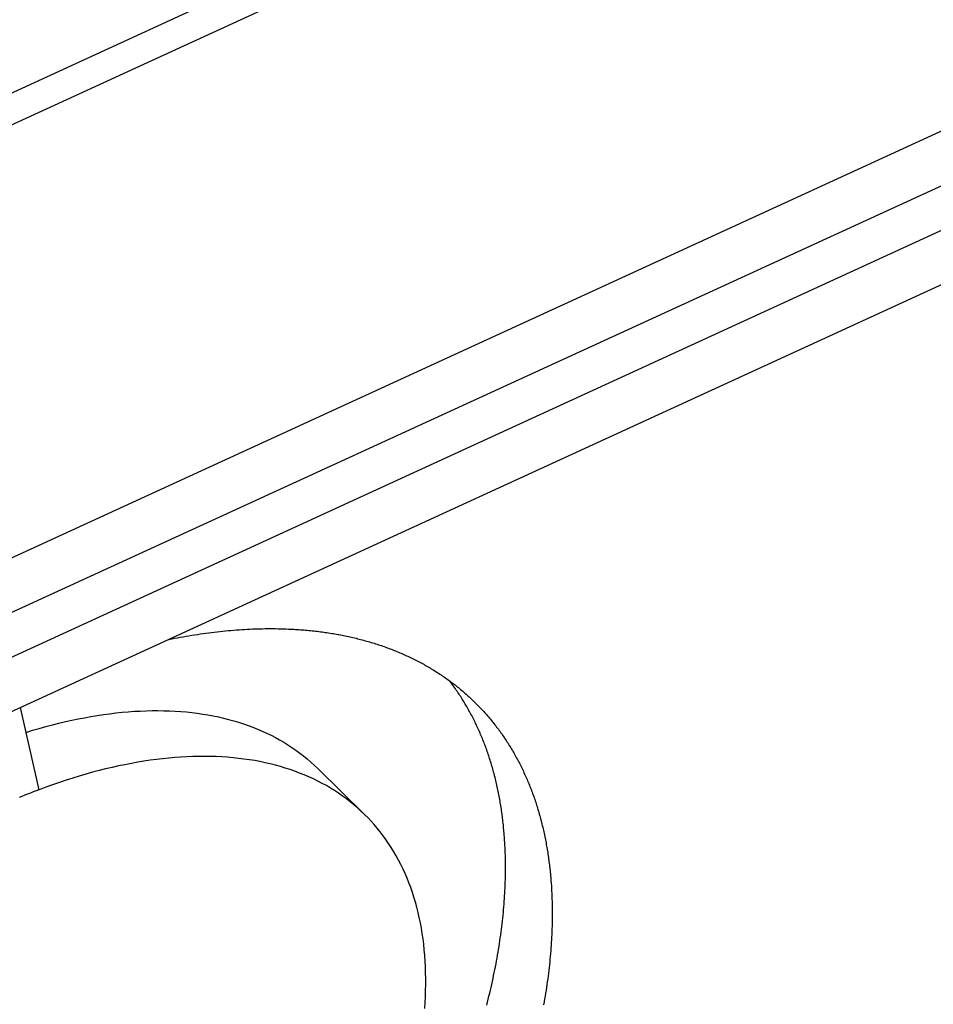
# Model space of a CAD drawing. Extents: x 0 to 594, y 0 to 420.
# Tile 70 of 105: x 533.12 to 534.87, y 111.94 to 113.82. Entities that reach past the tile are written whole.
import ezdxf

# ---------------------------------------------------------------- set-up
doc = ezdxf.new("R2010")
doc.units = 0
doc.header["$LTSCALE"] = 32.67
doc.layers.get('0').update_dxf_attribs({"linetype": 'CONTINUOUS'})
doc.layers.add('DATUM_AXIS', color=7, linetype='CONTINUOUS')

msp = doc.modelspace()

# ---------------------------------------------------------------- linework, layer by layer
at = {"color": 9, "linetype": 'CONTINUOUS'}
for p, q in [((532.5479, 113.4195), (554.1667, 123.3453)), ((554.1604, 123.2813), (532.6276, 113.395))]:
    msp.add_line(p, q, dxfattribs=at)
at = {"color": 7, "linetype": 'CONTINUOUS'}
for p, q in [((554.9696, 122.8263), (532.4565, 112.4899)), ((532.4458, 112.3812), (554.959, 122.7176))]:
    msp.add_line(p, q, dxfattribs=at)
at = {"layer": 'DATUM_AXIS', "color": 7, "linetype": 'CONTINUOUS'}
for p, q in [((555.0203, 122.6602), (532.5052, 112.3229)), ((555.0078, 122.5506), (532.4927, 112.2133)), ((533.5873, 112.6545), (533.5924, 112.6546)), ((533.5924, 112.6546), (533.5974, 112.6547)), ((533.5974, 112.6547), (533.6025, 112.6547)), ((533.6025, 112.6547), (533.6075, 112.6547)), ((533.6075, 112.6547), (533.6125, 112.6546)), ((533.6125, 112.6546), (533.6175, 112.6545)), ((533.4141, 112.635), (533.4196, 112.6361)), ((533.4196, 112.6361), (533.4251, 112.6371)), ((533.4251, 112.6371), (533.4306, 112.6381)), ((533.4306, 112.6381), (533.4361, 112.6391)), ((533.4361, 112.6391), (533.4415, 112.6401)), ((533.4415, 112.6401), (533.447, 112.641)), ((533.447, 112.641), (533.4524, 112.6419)), ((533.4524, 112.6419), (533.4578, 112.6428)), ((533.4578, 112.6428), (533.4632, 112.6436)), ((533.4632, 112.6436), (533.4686, 112.6445)), ((533.4686, 112.6445), (533.474, 112.6452)), ((533.474, 112.6452), (533.4794, 112.646)), ((533.4794, 112.646), (533.4848, 112.6467)), ((533.4848, 112.6467), (533.4901, 112.6474)), ((533.4901, 112.6474), (533.4954, 112.648)), ((533.4954, 112.648), (533.5008, 112.6487)), ((533.5008, 112.6487), (533.5061, 112.6493)), ((533.5061, 112.6493), (533.5114, 112.6498)), ((533.5114, 112.6498), (533.5166, 112.6504)), ((533.5166, 112.6504), (533.5219, 112.6509)), ((533.5219, 112.6509), (533.5271, 112.6513)), ((533.5271, 112.6513), (533.5324, 112.6518)), ((533.5324, 112.6518), (533.5376, 112.6522)), ((533.5376, 112.6522), (533.5428, 112.6526)), ((533.5428, 112.6526), (533.548, 112.6529)), ((533.548, 112.6529), (533.5532, 112.6532)), ((533.5532, 112.6532), (533.5584, 112.6535)), ((533.5584, 112.6535), (533.5635, 112.6538)), ((533.5635, 112.6538), (533.5686, 112.654)), ((533.5686, 112.654), (533.5738, 112.6542)), ((533.5738, 112.6542), (533.5772, 112.6543)), ((533.5772, 112.6543), (533.5822, 112.6544)), ((533.5822, 112.6544), (533.5873, 112.6545)), ((533.6175, 112.6545), (533.6224, 112.6544)), ((533.6224, 112.6544), (533.6274, 112.6543)), ((533.6274, 112.6543), (533.6323, 112.6541)), ((533.6323, 112.6541), (533.6372, 112.6539)), ((533.6372, 112.6539), (533.6421, 112.6537)), ((533.6421, 112.6537), (533.647, 112.6534)), ((533.647, 112.6534), (533.6502, 112.6532)), ((533.6502, 112.6532), (533.6535, 112.653)), ((533.6535, 112.653), (533.6567, 112.6528)), ((533.6567, 112.6528), (533.6599, 112.6526)), ((533.6599, 112.6526), (533.6631, 112.6523)), ((533.6631, 112.6523), (533.6663, 112.6521)), ((533.6663, 112.6521), (533.6695, 112.6518)), ((533.6695, 112.6518), (533.6727, 112.6515)), ((533.6727, 112.6515), (533.6759, 112.6512)), ((533.6759, 112.6512), (533.6791, 112.6509)), ((533.6791, 112.6509), (533.6822, 112.6506)), ((533.6822, 112.6506), (533.6854, 112.6502)), ((533.6854, 112.6502), (533.6885, 112.6499)), ((533.6885, 112.6499), (533.6917, 112.6495)), ((533.6917, 112.6495), (533.6948, 112.6491)), ((533.6948, 112.6491), (533.6979, 112.6487)), ((533.6979, 112.6487), (533.701, 112.6483)), ((533.701, 112.6483), (533.7041, 112.6479)), ((533.7041, 112.6479), (533.7072, 112.6474)), ((533.7072, 112.6474), (533.7103, 112.647)), ((533.7103, 112.647), (533.7134, 112.6465)), ((533.7134, 112.6465), (533.7165, 112.646)), ((533.7165, 112.646), (533.7195, 112.6455)), ((533.7195, 112.6455), (533.7226, 112.645)), ((533.7226, 112.645), (533.7256, 112.6445)), ((533.7256, 112.6445), (533.7287, 112.644)), ((533.7332, 112.6431), (533.7362, 112.6426)), ((533.7362, 112.6426), (533.7392, 112.642)), ((533.7392, 112.642), (533.7422, 112.6414)), ((533.7422, 112.6414), (533.7452, 112.6408)), ((533.7452, 112.6408), (533.7482, 112.6402)), ((533.7482, 112.6402), (533.7512, 112.6395)), ((533.7512, 112.6395), (533.7541, 112.6389)), ((533.7541, 112.6389), (533.7571, 112.6382)), ((533.7571, 112.6382), (533.76, 112.6375)), ((533.76, 112.6375), (533.763, 112.6368)), ((533.763, 112.6368), (533.7659, 112.6361)), ((533.7659, 112.6361), (533.7688, 112.6354)), ((533.4088, 112.6339), (533.4141, 112.635)), ((533.7688, 112.6354), (533.7717, 112.6347)), ((533.7717, 112.6347), (533.7746, 112.6339)), ((533.7746, 112.6339), (533.7775, 112.6332)), ((533.7775, 112.6332), (533.7804, 112.6324)), ((533.7804, 112.6324), (533.7832, 112.6316)), ((533.7832, 112.6316), (533.7861, 112.6308)), ((533.7861, 112.6308), (533.789, 112.63)), ((533.789, 112.63), (533.7918, 112.6292)), ((533.7918, 112.6292), (533.7946, 112.6283)), ((533.7946, 112.6283), (533.7975, 112.6275)), ((533.7975, 112.6275), (533.8003, 112.6266)), ((533.8003, 112.6266), (533.8031, 112.6257)), ((533.8031, 112.6257), (533.8059, 112.6248)), ((533.8059, 112.6248), (533.8086, 112.6239)), ((533.8086, 112.6239), (533.8114, 112.623)), ((533.8114, 112.623), (533.8142, 112.6221)), ((533.8142, 112.6221), (533.8169, 112.6211)), ((533.8169, 112.6211), (533.8197, 112.6202)), ((533.8197, 112.6202), (533.8224, 112.6192)), ((533.8224, 112.6192), (533.8252, 112.6182)), ((533.8252, 112.6182), (533.8279, 112.6172)), ((533.8279, 112.6172), (533.8306, 112.6162)), ((533.8306, 112.6162), (533.8333, 112.6152)), ((533.8333, 112.6152), (533.836, 112.6141)), ((533.836, 112.6141), (533.8386, 112.6131)), ((533.8386, 112.6131), (533.8413, 112.612)), ((533.8413, 112.612), (533.844, 112.6109)), ((533.844, 112.6109), (533.8466, 112.6098)), ((533.8466, 112.6098), (533.8493, 112.6087)), ((533.8493, 112.6087), (533.8519, 112.6076)), ((533.8519, 112.6076), (533.8545, 112.6065)), ((533.8545, 112.6065), (533.8571, 112.6053)), ((533.8571, 112.6053), (533.8597, 112.6041)), ((533.8597, 112.6041), (533.8623, 112.603)), ((533.8623, 112.603), (533.8649, 112.6018)), ((533.8649, 112.6018), (533.8674, 112.6006)), ((533.8674, 112.6006), (533.87, 112.5994)), ((533.87, 112.5994), (533.8725, 112.5981)), ((533.8725, 112.5981), (533.875, 112.5969)), ((533.875, 112.5969), (533.8776, 112.5957)), ((533.8776, 112.5957), (533.8801, 112.5944)), ((533.8801, 112.5944), (533.8826, 112.5931)), ((533.8826, 112.5931), (533.8851, 112.5918)), ((533.8851, 112.5918), (533.8875, 112.5905)), ((533.8875, 112.5905), (533.89, 112.5892)), ((533.89, 112.5892), (533.8925, 112.5879)), ((533.8925, 112.5879), (533.8949, 112.5865)), ((533.8949, 112.5865), (533.8974, 112.5852)), ((533.8974, 112.5852), (533.8998, 112.5838)), ((533.8998, 112.5838), (533.9022, 112.5824)), ((533.9022, 112.5824), (533.9046, 112.581)), ((533.9046, 112.581), (533.907, 112.5796)), ((533.907, 112.5796), (533.9094, 112.5782)), ((533.9094, 112.5782), (533.9118, 112.5768)), ((533.9118, 112.5768), (533.9141, 112.5753)), ((533.9141, 112.5753), (533.9165, 112.5739)), ((533.9165, 112.5739), (533.9188, 112.5724)), ((533.9188, 112.5724), (533.9211, 112.5709)), ((533.9211, 112.5709), (533.9235, 112.5694)), ((533.9235, 112.5694), (533.9258, 112.5679)), ((533.9258, 112.5679), (533.9281, 112.5664)), ((533.9281, 112.5664), (533.9303, 112.5648)), ((533.9303, 112.5648), (533.9326, 112.5633)), ((533.9326, 112.5633), (533.9349, 112.5617)), ((533.9349, 112.5617), (533.9371, 112.5602)), ((533.9371, 112.5602), (533.9394, 112.5586)), ((533.9394, 112.5586), (533.9416, 112.557)), ((533.9416, 112.557), (533.9438, 112.5554)), ((533.9438, 112.5554), (533.946, 112.5537)), ((533.9458, 112.5531), (533.9444, 112.555)), ((533.9474, 112.5509), (533.9458, 112.5531)), ((533.946, 112.5537), (533.9482, 112.5521)), ((533.949, 112.5487), (533.9474, 112.5509)), ((533.9482, 112.5521), (533.9504, 112.5504)), ((533.9507, 112.5465), (533.949, 112.5487)), ((533.9504, 112.5504), (533.9526, 112.5488)), ((533.9523, 112.5443), (533.9507, 112.5465)), ((533.9539, 112.542), (533.9523, 112.5443)), ((533.9526, 112.5488), (533.9547, 112.5471)), ((533.9555, 112.5398), (533.9539, 112.542)), ((533.9547, 112.5471), (533.9569, 112.5454)), ((533.9569, 112.5454), (533.959, 112.5437)), ((533.959, 112.5437), (533.9611, 112.542)), ((533.9611, 112.542), (533.9633, 112.5403)), ((533.957, 112.5375), (533.9555, 112.5398)), ((533.9586, 112.5353), (533.957, 112.5375)), ((533.9624, 112.5295), (533.9609, 112.5318)), ((533.964, 112.5272), (533.9624, 112.5295)), ((533.9633, 112.5403), (533.9654, 112.5385)), ((533.9655, 112.5249), (533.964, 112.5272)), ((533.9654, 112.5385), (533.9675, 112.5368)), ((533.967, 112.5226), (533.9655, 112.5249)), ((533.9675, 112.5368), (533.9695, 112.535)), ((533.9695, 112.535), (533.9716, 112.5333)), ((533.9716, 112.5333), (533.9737, 112.5315)), ((533.9737, 112.5315), (533.9757, 112.5297)), ((533.9757, 112.5297), (533.9778, 112.5279)), ((533.9778, 112.5279), (533.9798, 112.526)), ((533.9828, 112.5233), (533.9848, 112.5214)), ((533.9684, 112.5202), (533.967, 112.5226)), ((533.9699, 112.5179), (533.9684, 112.5202)), ((533.9714, 112.5155), (533.9699, 112.5179)), ((533.9728, 112.5131), (533.9714, 112.5155)), ((533.9742, 112.5107), (533.9728, 112.5131)), ((533.9756, 112.5083), (533.9742, 112.5107)), ((533.9771, 112.5059), (533.9756, 112.5083)), ((533.9784, 112.5035), (533.9771, 112.5059)), ((533.9848, 112.5214), (533.9868, 112.5196)), ((533.9868, 112.5196), (533.9887, 112.5177)), ((533.9887, 112.5177), (533.9907, 112.5158)), ((533.9907, 112.5158), (533.9926, 112.5139)), ((533.9926, 112.5139), (533.9946, 112.512)), ((533.9946, 112.512), (533.9965, 112.51)), ((533.9965, 112.51), (533.9984, 112.5081)), ((533.9984, 112.5081), (534.0003, 112.5062)), ((534.0003, 112.5062), (534.0022, 112.5042)), ((533.1613, 112.3473), (533.1254, 112.5038)), ((533.9798, 112.5011), (533.9784, 112.5035)), ((533.9812, 112.4986), (533.9798, 112.5011)), ((533.9825, 112.4962), (533.9812, 112.4986)), ((533.9839, 112.4937), (533.9825, 112.4962)), ((533.9852, 112.4912), (533.9839, 112.4937)), ((533.9865, 112.4887), (533.9852, 112.4912)), ((533.9878, 112.4862), (533.9865, 112.4887)), ((533.9891, 112.4837), (533.9878, 112.4862)), ((534.0022, 112.5042), (534.0041, 112.5022)), ((534.0041, 112.5022), (534.0059, 112.5002)), ((534.0059, 112.5002), (534.0078, 112.4982)), ((534.0078, 112.4982), (534.0096, 112.4962)), ((534.0096, 112.4962), (534.0114, 112.4942)), ((534.0114, 112.4942), (534.0133, 112.4922)), ((534.0133, 112.4922), (534.0151, 112.4901)), ((534.0151, 112.4901), (534.0168, 112.4881)), ((534.0168, 112.4881), (534.0186, 112.486)), ((534.0186, 112.486), (534.0204, 112.4839)), ((533.9904, 112.4812), (533.9891, 112.4837)), ((533.9917, 112.4787), (533.9904, 112.4812)), ((533.9929, 112.4761), (533.9917, 112.4787)), ((533.9941, 112.4736), (533.9929, 112.4761)), ((533.9954, 112.471), (533.9941, 112.4736)), ((533.9966, 112.4685), (533.9954, 112.471)), ((533.9978, 112.4659), (533.9966, 112.4685)), ((534.0204, 112.4839), (534.0221, 112.4818)), ((534.0221, 112.4818), (534.0239, 112.4797)), ((534.0239, 112.4797), (534.0256, 112.4776)), ((534.0256, 112.4776), (534.0273, 112.4755)), ((534.0273, 112.4755), (534.029, 112.4733)), ((534.029, 112.4733), (534.0307, 112.4712)), ((534.0307, 112.4712), (534.0324, 112.469)), ((534.0324, 112.469), (534.0341, 112.4668)), ((534.0341, 112.4668), (534.0357, 112.4647)), ((533.999, 112.4633), (533.9978, 112.4659)), ((534.0001, 112.4607), (533.999, 112.4633)), ((534.0013, 112.4581), (534.0001, 112.4607)), ((534.0024, 112.4554), (534.0013, 112.4581)), ((534.0036, 112.4528), (534.0024, 112.4554)), ((534.0047, 112.4501), (534.0036, 112.4528)), ((534.0058, 112.4475), (534.0047, 112.4501)), ((534.0357, 112.4647), (534.0374, 112.4625)), ((534.0374, 112.4625), (534.039, 112.4603)), ((534.039, 112.4603), (534.0406, 112.458)), ((534.0406, 112.458), (534.0422, 112.4558)), ((534.0422, 112.4558), (534.0438, 112.4536)), ((534.0438, 112.4536), (534.0454, 112.4513)), ((534.0454, 112.4513), (534.047, 112.449)), ((534.0069, 112.4448), (534.0058, 112.4475)), ((534.008, 112.4422), (534.0069, 112.4448)), ((534.009, 112.4395), (534.008, 112.4422)), ((534.0101, 112.4368), (534.009, 112.4395)), ((534.0111, 112.4341), (534.0101, 112.4368)), ((534.0122, 112.4313), (534.0111, 112.4341)), ((534.0132, 112.4286), (534.0122, 112.4313)), ((534.0493, 112.4456), (534.0508, 112.4433)), ((534.0508, 112.4433), (534.0523, 112.441)), ((534.0523, 112.441), (534.0538, 112.4387)), ((534.0538, 112.4387), (534.0553, 112.4364)), ((534.0553, 112.4364), (534.0568, 112.434)), ((534.0568, 112.434), (534.0583, 112.4317)), ((534.0583, 112.4317), (534.0598, 112.4293)), ((534.0598, 112.4293), (534.0612, 112.427)), ((534.0142, 112.4259), (534.0132, 112.4286)), ((534.0152, 112.4231), (534.0142, 112.4259)), ((534.0161, 112.4204), (534.0152, 112.4231)), ((534.0171, 112.4176), (534.0161, 112.4204)), ((534.018, 112.4148), (534.0171, 112.4176)), ((534.019, 112.4121), (534.018, 112.4148)), ((534.0199, 112.4093), (534.019, 112.4121)), ((534.0612, 112.427), (534.0627, 112.4246)), ((534.0627, 112.4246), (534.0641, 112.4222)), ((534.0641, 112.4222), (534.0655, 112.4198)), ((534.0655, 112.4198), (534.0669, 112.4174)), ((534.0669, 112.4174), (534.0683, 112.4149)), ((534.0683, 112.4149), (534.0696, 112.4125)), ((534.0696, 112.4125), (534.071, 112.41)), ((534.0208, 112.4065), (534.0199, 112.4093)), ((534.0217, 112.4036), (534.0208, 112.4065)), ((534.0226, 112.4008), (534.0217, 112.4036)), ((534.0235, 112.398), (534.0226, 112.4008)), ((534.0243, 112.3951), (534.0235, 112.398)), ((534.0252, 112.3923), (534.0243, 112.3951)), ((534.026, 112.3894), (534.0252, 112.3923)), ((534.071, 112.41), (534.0723, 112.4076)), ((534.0723, 112.4076), (534.0737, 112.4051)), ((534.0737, 112.4051), (534.075, 112.4026)), ((534.075, 112.4026), (534.0763, 112.4001)), ((534.0763, 112.4001), (534.0776, 112.3976)), ((534.0776, 112.3976), (534.0789, 112.3951)), ((534.0789, 112.3951), (534.0802, 112.3926)), ((534.0802, 112.3926), (534.0814, 112.3901)), ((533.6929, 112.3876), (533.7821, 112.3002)), ((534.0268, 112.3865), (534.026, 112.3894)), ((534.0276, 112.3837), (534.0268, 112.3865)), ((534.0284, 112.3808), (534.0276, 112.3837)), ((534.0292, 112.3779), (534.0284, 112.3808)), ((534.031, 112.3706), (534.0303, 112.3735)), ((534.0814, 112.3901), (534.0827, 112.3875)), ((534.0827, 112.3875), (534.0839, 112.3849)), ((534.0839, 112.3849), (534.0851, 112.3824)), ((534.0851, 112.3824), (534.0863, 112.3798)), ((534.0863, 112.3798), (534.0875, 112.3772)), ((534.0875, 112.3772), (534.0887, 112.3746)), ((534.0887, 112.3746), (534.0898, 112.372)), ((534.0318, 112.3676), (534.031, 112.3706)), ((534.0325, 112.3647), (534.0318, 112.3676)), ((534.0332, 112.3617), (534.0325, 112.3647)), ((534.0339, 112.3588), (534.0332, 112.3617)), ((534.0346, 112.3558), (534.0339, 112.3588)), ((534.0352, 112.3528), (534.0346, 112.3558)), ((534.0898, 112.372), (534.091, 112.3694)), ((534.091, 112.3694), (534.0921, 112.3668)), ((534.0921, 112.3668), (534.0933, 112.3641)), ((534.0933, 112.3641), (534.0944, 112.3615)), ((534.0944, 112.3615), (534.0955, 112.3588)), ((534.0955, 112.3588), (534.0966, 112.3561)), ((534.0966, 112.3561), (534.0976, 112.3535)), ((534.0359, 112.3498), (534.0352, 112.3528)), ((534.0365, 112.3468), (534.0359, 112.3498)), ((534.0371, 112.3438), (534.0365, 112.3468)), ((534.0377, 112.3408), (534.0371, 112.3438)), ((534.0383, 112.3378), (534.0377, 112.3408)), ((534.0389, 112.3347), (534.0383, 112.3378)), ((534.0976, 112.3535), (534.0987, 112.3508)), ((534.0987, 112.3508), (534.0997, 112.3481)), ((534.0997, 112.3481), (534.1008, 112.3453)), ((534.1008, 112.3453), (534.1018, 112.3426)), ((534.1018, 112.3426), (534.1028, 112.3399)), ((534.1028, 112.3399), (534.1038, 112.3372)), ((534.1038, 112.3372), (534.1048, 112.3344)), ((534.0395, 112.3317), (534.0389, 112.3347)), ((534.04, 112.3287), (534.0395, 112.3317)), ((534.0406, 112.3256), (534.04, 112.3287)), ((534.0411, 112.3225), (534.0406, 112.3256)), ((534.0416, 112.3194), (534.0411, 112.3225)), ((534.0421, 112.3163), (534.0416, 112.3194)), ((534.1048, 112.3344), (534.1057, 112.3316)), ((534.1057, 112.3316), (534.1067, 112.3289)), ((534.1067, 112.3289), (534.1076, 112.3261)), ((534.1076, 112.3261), (534.1086, 112.3233)), ((534.1086, 112.3233), (534.1095, 112.3205)), ((534.1095, 112.3205), (534.1104, 112.3177)), ((534.1104, 112.3177), (534.1113, 112.3149)), ((534.0426, 112.3132), (534.0421, 112.3163)), ((534.0431, 112.3101), (534.0426, 112.3132)), ((534.0435, 112.307), (534.0431, 112.3101)), ((534.044, 112.3039), (534.0435, 112.307)), ((534.045, 112.2961), (534.0446, 112.2992)), ((534.1113, 112.3149), (534.1122, 112.312)), ((534.1122, 112.312), (534.113, 112.3092)), ((534.113, 112.3092), (534.1139, 112.3063)), ((534.1139, 112.3063), (534.1147, 112.3035)), ((534.1147, 112.3035), (534.1155, 112.3006)), ((534.1155, 112.3006), (534.1163, 112.2977)), ((534.1163, 112.2977), (534.1171, 112.2949)), ((534.0454, 112.2929), (534.045, 112.2961)), ((534.0458, 112.2897), (534.0454, 112.2929)), ((534.0462, 112.2866), (534.0458, 112.2897)), ((534.0465, 112.2834), (534.0462, 112.2866)), ((534.0469, 112.2802), (534.0465, 112.2834)), ((534.0472, 112.277), (534.0469, 112.2802)), ((534.1171, 112.2949), (534.1179, 112.292)), ((534.1191, 112.2876), (534.1198, 112.2847)), ((534.1198, 112.2847), (534.1205, 112.2817)), ((534.1205, 112.2817), (534.1213, 112.2788)), ((534.1213, 112.2788), (534.122, 112.2759)), ((534.0475, 112.2738), (534.0472, 112.277)), ((534.0478, 112.2706), (534.0475, 112.2738)), ((534.0481, 112.2674), (534.0478, 112.2706)), ((534.0484, 112.2641), (534.0481, 112.2674)), ((534.0487, 112.2609), (534.0484, 112.2641)), ((534.049, 112.256), (534.0487, 112.2609)), ((534.122, 112.2759), (534.1227, 112.2729)), ((534.1227, 112.2729), (534.1234, 112.2699)), ((534.1234, 112.2699), (534.124, 112.267)), ((534.124, 112.267), (534.1247, 112.264)), ((534.1247, 112.264), (534.1253, 112.261)), ((534.1253, 112.261), (534.1259, 112.258)), ((534.0494, 112.2512), (534.049, 112.256)), ((534.0497, 112.2463), (534.0494, 112.2512)), ((534.05, 112.2413), (534.0497, 112.2463)), ((534.0502, 112.2364), (534.05, 112.2413)), ((534.1259, 112.258), (534.1266, 112.255)), ((534.1266, 112.255), (534.1272, 112.2519)), ((534.1272, 112.2519), (534.1277, 112.2489)), ((534.1277, 112.2489), (534.1283, 112.2459)), ((534.1283, 112.2459), (534.1289, 112.2428)), ((534.1289, 112.2428), (534.1294, 112.2398)), ((534.0504, 112.2314), (534.0502, 112.2364)), ((534.0506, 112.2265), (534.0504, 112.2314)), ((534.0508, 112.2215), (534.0506, 112.2265)), ((534.1294, 112.2398), (534.13, 112.2367)), ((534.13, 112.2367), (534.1305, 112.2336)), ((534.1305, 112.2336), (534.131, 112.2305)), ((534.131, 112.2305), (534.1315, 112.2274)), ((534.1315, 112.2274), (534.132, 112.2243)), ((534.132, 112.2243), (534.1324, 112.2212)), ((534.0509, 112.2165), (534.0508, 112.2215)), ((534.051, 112.2114), (534.0509, 112.2165)), ((534.051, 112.2064), (534.051, 112.2114)), ((534.0511, 112.2013), (534.051, 112.2064)), ((534.1324, 112.2212), (534.1329, 112.2181)), ((534.1335, 112.2134), (534.134, 112.2103)), ((534.134, 112.2103), (534.1344, 112.2071)), ((534.1344, 112.2071), (534.1348, 112.204)), ((534.1348, 112.204), (534.1351, 112.2008)), ((534.0509, 112.181), (534.051, 112.1861)), ((534.051, 112.1912), (534.0511, 112.1963)), ((534.051, 112.1861), (534.051, 112.1912)), ((534.0511, 112.1963), (534.0511, 112.2013)), ((534.1357, 112.196), (534.136, 112.1928)), ((534.136, 112.1928), (534.1364, 112.1896)), ((534.1364, 112.1896), (534.1367, 112.1864)), ((534.1367, 112.1864), (534.137, 112.1832)), ((534.0504, 112.1655), (534.0506, 112.1707)), ((534.0506, 112.1707), (534.0508, 112.1758)), ((534.0508, 112.1758), (534.0509, 112.181)), ((534.137, 112.1832), (534.1373, 112.18)), ((534.1373, 112.18), (534.1375, 112.1768)), ((534.1375, 112.1768), (534.1378, 112.1735)), ((534.1378, 112.1735), (534.1382, 112.1687)), ((534.1382, 112.1687), (534.1385, 112.1638)), ((534.0494, 112.1447), (534.0497, 112.1499)), ((534.0497, 112.1499), (534.05, 112.1551)), ((534.05, 112.1551), (534.0502, 112.1603)), ((534.0502, 112.1603), (534.0504, 112.1655)), ((534.1385, 112.1638), (534.1388, 112.1589)), ((534.1388, 112.1589), (534.1391, 112.154)), ((534.1391, 112.154), (534.1393, 112.149)), ((534.1393, 112.149), (534.1396, 112.1441)), ((534.0479, 112.1236), (534.0483, 112.1289)), ((534.0483, 112.1289), (534.0487, 112.1342)), ((534.0487, 112.1342), (534.0491, 112.1394)), ((534.0491, 112.1394), (534.0494, 112.1447)), ((534.1396, 112.1441), (534.1397, 112.1391)), ((534.1397, 112.1391), (534.1399, 112.1341)), ((534.1399, 112.1341), (534.14, 112.1291)), ((534.0464, 112.1076), (534.0469, 112.113)), ((534.0469, 112.113), (534.0474, 112.1183)), ((534.0474, 112.1183), (534.0479, 112.1236)), ((534.1401, 112.1224), (534.1402, 112.1174)), ((534.1402, 112.1174), (534.1402, 112.1123)), ((534.1402, 112.1123), (534.1402, 112.1072)), ((534.044, 112.0861), (534.0447, 112.0915)), ((534.0447, 112.0915), (534.0453, 112.0969)), ((534.0453, 112.0969), (534.0458, 112.1023)), ((534.0458, 112.1023), (534.0464, 112.1076)), ((534.14, 112.0919), (534.1399, 112.0867)), ((534.1401, 112.097), (534.14, 112.0919)), ((534.1402, 112.1021), (534.1401, 112.097)), ((534.1402, 112.1072), (534.1402, 112.1021)), ((534.0419, 112.0699), (534.0426, 112.0753)), ((534.0426, 112.0753), (534.0433, 112.0807)), ((534.0433, 112.0807), (534.044, 112.0861)), ((534.1395, 112.0764), (534.1393, 112.0712)), ((534.1397, 112.0816), (534.1395, 112.0764)), ((534.1399, 112.0867), (534.1397, 112.0816)), ((534.0387, 112.0481), (534.0395, 112.0535)), ((534.0395, 112.0535), (534.0403, 112.059)), ((534.0403, 112.059), (534.0411, 112.0645)), ((534.0411, 112.0645), (534.0419, 112.0699)), ((534.1384, 112.0556), (534.1381, 112.0503)), ((534.1387, 112.0608), (534.1384, 112.0556)), ((534.139, 112.066), (534.1387, 112.0608)), ((534.1393, 112.0712), (534.139, 112.066)), ((534.0359, 112.0315), (534.0369, 112.0371)), ((534.0369, 112.0371), (534.0378, 112.0426)), ((534.0378, 112.0426), (534.0387, 112.0481)), ((534.1373, 112.0398), (534.1368, 112.0345)), ((534.1377, 112.045), (534.1373, 112.0398)), ((534.1381, 112.0503), (534.1377, 112.045)), ((534.0329, 112.0149), (534.0339, 112.0205)), ((534.0339, 112.0205), (534.0349, 112.026)), ((534.0349, 112.026), (534.0359, 112.0315)), ((534.1353, 112.0185), (534.1348, 112.0131)), ((534.1359, 112.0238), (534.1353, 112.0185)), ((534.1364, 112.0292), (534.1359, 112.0238)), ((534.1368, 112.0345), (534.1364, 112.0292)), ((534.0284, 111.9926), (534.0296, 111.9982)), ((534.0296, 111.9982), (534.0307, 112.0038)), ((534.0307, 112.0038), (534.0318, 112.0094)), ((534.0318, 112.0094), (534.0329, 112.0149)), ((534.1329, 111.997), (534.1322, 111.9916)), ((534.1336, 112.0024), (534.1329, 111.997)), ((534.1342, 112.0078), (534.1336, 112.0024)), ((534.1348, 112.0131), (534.1342, 112.0078)), ((534.0248, 111.9758), (534.026, 111.9814)), ((534.026, 111.9814), (534.0273, 111.987)), ((534.0273, 111.987), (534.0284, 111.9926)), ((534.1308, 111.9807), (534.13, 111.9753)), ((534.1315, 111.9862), (534.1308, 111.9807)), ((534.1322, 111.9916), (534.1315, 111.9862)), ((534.0209, 111.9588), (534.0222, 111.9645)), ((534.0222, 111.9645), (534.0235, 111.9701)), ((534.0235, 111.9701), (534.0248, 111.9758)), ((534.1284, 111.9643), (534.1275, 111.9589)), ((534.1292, 111.9698), (534.1284, 111.9643)), ((534.13, 111.9753), (534.1292, 111.9698)), ((534.0152, 111.9361), (534.0167, 111.9418)), ((534.0167, 111.9418), (534.0181, 111.9475)), ((534.0181, 111.9475), (534.0195, 111.9532)), ((534.0195, 111.9532), (534.0209, 111.9588)), ((534.1247, 111.9423), (534.1237, 111.9368)), ((534.1257, 111.9479), (534.1247, 111.9423)), ((534.1266, 111.9534), (534.1257, 111.9479)), ((534.1275, 111.9589), (534.1266, 111.9534))]:
    msp.add_line(p, q, dxfattribs=at)
at = {"layer": 'DATUM_AXIS', "color": 9, "linetype": 'CONTINUOUS'}
for p, q in [((533.1337, 112.3366), (533.1283, 112.3344)), ((533.1391, 112.3387), (533.1337, 112.3366)), ((533.1445, 112.3409), (533.1391, 112.3387)), ((533.1499, 112.343), (533.1445, 112.3409)), ((533.1553, 112.345), (533.1499, 112.343)), ((533.1283, 112.3344), (533.1229, 112.3321))]:
    msp.add_line(p, q, dxfattribs=at)
at = {"layer": 'DATUM_AXIS', "color": 7, "linetype": 'CONTINUOUS'}
for points in [[(533.7287, 112.644), (533.7317, 112.6434), (533.7332, 112.6431)], [(533.9609, 112.5318), (533.9601, 112.533), (533.9586, 112.5353)], [(533.9798, 112.526), (533.9818, 112.5242), (533.9828, 112.5233)], [(533.1362, 112.4567), (533.1488, 112.4606), (533.1614, 112.4643), (533.174, 112.4678), (533.1865, 112.4711), (533.1989, 112.4742), (533.2113, 112.4771), (533.2236, 112.4798), (533.2359, 112.4824), (533.248, 112.4847), (533.2601, 112.4869), (533.2722, 112.4889), (533.2841, 112.4907), (533.296, 112.4923), (533.3078, 112.4937), (533.3195, 112.4949), (533.3311, 112.4959), (533.3427, 112.4968), (533.3541, 112.4974), (533.3655, 112.4978), (533.3767, 112.4981), (533.3879, 112.4982), (533.3989, 112.498), (533.4099, 112.4977), (533.4207, 112.4972), (533.4315, 112.4965), (533.4421, 112.4956), (533.4526, 112.4945), (533.463, 112.4932), (533.4733, 112.4917), (533.4834, 112.49), (533.4935, 112.4882), (533.5034, 112.4861), (533.5132, 112.4839), (533.5228, 112.4814), (533.5324, 112.4788), (533.5418, 112.476), (533.551, 112.473), (533.5601, 112.4698), (533.5691, 112.4664), (533.578, 112.4629), (533.5867, 112.4591), (533.5953, 112.4552), (533.6037, 112.4511), (533.6119, 112.4468), (533.6201, 112.4423), (533.628, 112.4377), (533.6359, 112.4328), (533.6435, 112.4278), (533.651, 112.4226), (533.6584, 112.4172), (533.6656, 112.4117), (533.6726, 112.406), (533.6795, 112.4001), (533.6862, 112.394), (533.6929, 112.3876)], [(534.047, 112.449), (534.0485, 112.4468), (534.0493, 112.4456)], [(533.7821, 112.3002), (533.7753, 112.3066), (533.7686, 112.3127), (533.7617, 112.3186), (533.7547, 112.3243), (533.7475, 112.3299), (533.7402, 112.3352), (533.7327, 112.3404), (533.725, 112.3455), (533.7172, 112.3503), (533.7092, 112.355), (533.7011, 112.3594), (533.6928, 112.3637), (533.6844, 112.3678), (533.6758, 112.3718), (533.6671, 112.3755), (533.6583, 112.3791), (533.6493, 112.3825), (533.6401, 112.3856), (533.6309, 112.3886), (533.6215, 112.3915), (533.612, 112.3941), (533.6023, 112.3965), (533.5925, 112.3988), (533.5826, 112.4008), (533.5726, 112.4027), (533.5624, 112.4043), (533.5521, 112.4058), (533.5417, 112.4071), (533.5312, 112.4082), (533.5206, 112.4091), (533.5099, 112.4098), (533.499, 112.4103), (533.4881, 112.4107), (533.477, 112.4108), (533.4659, 112.4107), (533.4546, 112.4105), (533.4433, 112.41), (533.4318, 112.4094), (533.4203, 112.4086), (533.4087, 112.4075), (533.3969, 112.4063), (533.3851, 112.4049), (533.3733, 112.4033), (533.3613, 112.4015), (533.3493, 112.3996), (533.3372, 112.3974), (533.325, 112.395), (533.3127, 112.3925), (533.3004, 112.3897), (533.288, 112.3868), (533.2756, 112.3837), (533.2631, 112.3804), (533.2505, 112.3769), (533.2379, 112.3732), (533.2253, 112.3694), (533.2126, 112.3653), (533.1998, 112.3611), (533.187, 112.3567), (533.1742, 112.3521), (533.1613, 112.3473)], [(534.0303, 112.3735), (534.0299, 112.375), (534.0292, 112.3779)], [(533.8969, 111.9297), (533.8977, 111.9413), (533.8983, 111.9529), (533.8987, 111.9643), (533.8989, 111.9757), (533.8989, 111.9869), (533.8987, 111.9981), (533.8984, 112.0091), (533.8978, 112.0201), (533.8971, 112.0309), (533.8961, 112.0416), (533.895, 112.0522), (533.8937, 112.0627), (533.8922, 112.073), (533.8905, 112.0833), (533.8886, 112.0934), (533.8865, 112.1034), (533.8842, 112.1132), (533.8818, 112.123), (533.8792, 112.1326), (533.8763, 112.142), (533.8733, 112.1514), (533.8701, 112.1606), (533.8667, 112.1696), (533.8632, 112.1785), (533.8594, 112.1873), (533.8555, 112.1959), (533.8514, 112.2044), (533.8471, 112.2127), (533.8426, 112.2209), (533.838, 112.2289), (533.8332, 112.2368), (533.8281, 112.2445), (533.823, 112.2521), (533.8176, 112.2595), (533.8121, 112.2667), (533.8064, 112.2738), (533.8005, 112.2807), (533.7945, 112.2874), (533.7883, 112.294), (533.7821, 112.3002)], [(534.0446, 112.2992), (534.0444, 112.3008), (534.044, 112.3039)], [(534.1179, 112.292), (534.1187, 112.2891), (534.1191, 112.2876)], [(534.1329, 112.2181), (534.1333, 112.215), (534.1335, 112.2134)], [(534.1351, 112.2008), (534.1355, 112.1976), (534.1357, 112.196)], [(534.14, 112.1291), (534.1401, 112.1241), (534.1401, 112.1224)]]:
    msp.add_lwpolyline(points, dxfattribs=at)
at = {"layer": 'DATUM_AXIS', "color": 9, "linetype": 'CONTINUOUS'}
msp.add_lwpolyline([(533.1613, 112.3473), (533.1606, 112.3471), (533.1553, 112.345)], dxfattribs=at)

doc.saveas('drawing.dxf')
